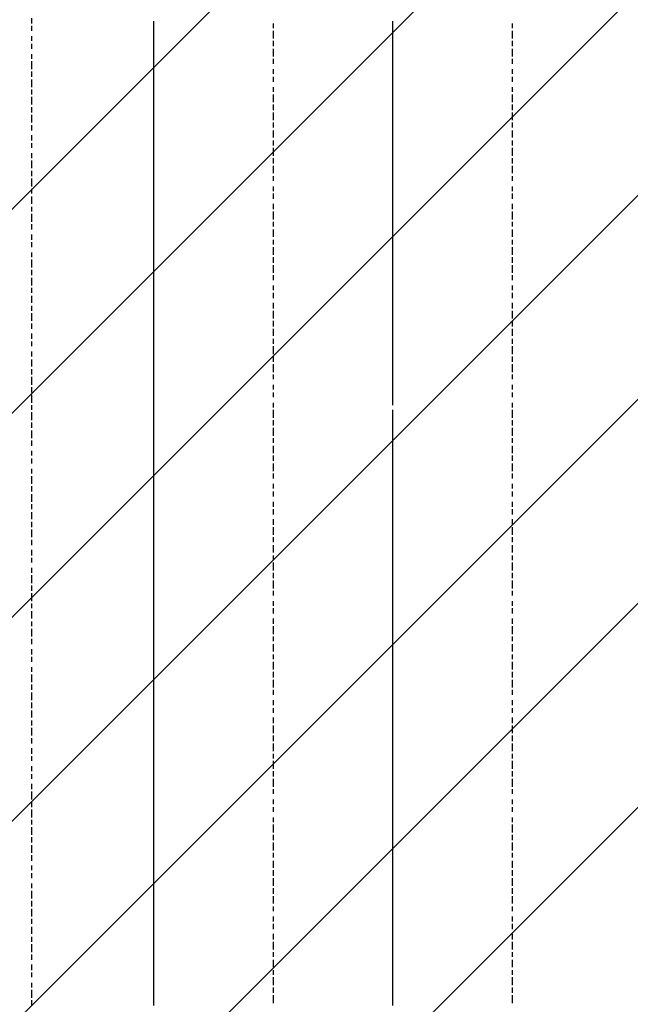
# Model space of a CAD drawing. Extents: x 997 to 109698, y 921 to 94021.
# Tile 239 of 256: x 37886 to 38901, y 16092 to 17730. Entities that reach past the tile are written whole.
import ezdxf

# ---------------------------------------------------------------- set-up
doc = ezdxf.new("R2010")
doc.units = 0
doc.header["$MEASUREMENT"] = 0
doc.layers.add('12', color=7, linetype='CONTINUOUS')
doc.layers.add('28', color=7, linetype='CONTINUOUS')

msp = doc.modelspace()

# ---------------------------------------------------------------- linework, layer by layer
at = {"layer": '12', "color": 5}
for p, q in [((37905.601607, 17723.953237), (37905.601607, 17732.953237)), ((37905.601607, 17711.953237), (37905.601607, 17719.953237)), ((38307.601607, 17715.953237), (38307.601607, 17723.953237)), ((38307.601607, 17698.953237), (38307.601607, 17711.953237)), ((38705.601607, 17715.953237), (38705.601607, 17723.953237)), ((38705.601607, 17698.953237), (38705.601607, 17711.953237)), ((37905.601607, 17694.953237), (37905.601607, 17702.953237)), ((38307.601607, 17685.953237), (38307.601607, 17694.953237)), ((38705.601607, 17685.953237), (38705.601607, 17694.953237)), ((37905.601607, 17681.953237), (37905.601607, 17689.953237)), ((38307.601607, 17668.953237), (38307.601607, 17681.953237)), ((38705.601607, 17668.953237), (38705.601607, 17681.953237)), ((37905.601607, 17664.953237), (37905.601607, 17672.953237)), ((37905.601607, 17647.953237), (37905.601607, 17660.953237)), ((38307.601607, 17656.953237), (38307.601607, 17664.953237)), ((38705.601607, 17656.953237), (38705.601607, 17664.953237)), ((38307.601607, 17639.953237), (38307.601607, 17647.953237)), ((38705.601607, 17639.953237), (38705.601607, 17647.953237)), ((37905.601607, 17634.953237), (37905.601607, 17643.953237)), ((37905.601607, 17617.953237), (37905.601607, 17630.953237)), ((38307.601607, 17626.953237), (38307.601607, 17634.953237)), ((38705.601607, 17626.953237), (38705.601607, 17634.953237)), ((37905.601607, 17605.953237), (37905.601607, 17613.953237)), ((38307.601607, 17609.953237), (38307.601607, 17617.953237)), ((38705.601607, 17609.953237), (38705.601607, 17617.953237)), ((37905.601607, 17588.953237), (37905.601607, 17601.953237)), ((38307.601607, 17592.953237), (38307.601607, 17605.953237)), ((38705.601607, 17592.953237), (38705.601607, 17605.953237)), ((37905.601607, 17575.953237), (37905.601607, 17584.953237)), ((38307.601607, 17579.953237), (38307.601607, 17588.953237)), ((38705.601607, 17579.953237), (38705.601607, 17588.953237)), ((37905.601607, 17558.953237), (37905.601607, 17571.953237)), ((38307.601607, 17562.953237), (38307.601607, 17575.953237)), ((38705.601607, 17562.953237), (38705.601607, 17575.953237)), ((37905.601607, 17545.953237), (37905.601607, 17554.953237)), ((38307.601607, 17550.953237), (38307.601607, 17558.953237)), ((38705.601607, 17550.953237), (38705.601607, 17558.953237)), ((37905.601607, 17528.953237), (37905.601607, 17537.953237)), ((38307.601607, 17533.953237), (38307.601607, 17545.953237)), ((38705.601607, 17533.953237), (38705.601607, 17545.953237)), ((37905.601607, 17516.953237), (37905.601607, 17524.953237)), ((38307.601607, 17520.953237), (38307.601607, 17528.953237)), ((38307.601607, 17503.953237), (38307.601607, 17516.953237)), ((38705.601607, 17520.953237), (38705.601607, 17528.953237)), ((38705.601607, 17503.953237), (38705.601607, 17516.953237)), ((37905.601607, 17499.953237), (37905.601607, 17507.953237)), ((38307.601607, 17490.953237), (38307.601607, 17499.953237)), ((38705.601607, 17490.953237), (38705.601607, 17499.953237)), ((37905.601607, 17482.953237), (37905.601607, 17495.953237)), ((38307.601607, 17474.953237), (38307.601607, 17486.953237)), ((38705.601607, 17474.953237), (38705.601607, 17486.953237)), ((37905.601607, 17469.953237), (37905.601607, 17478.953237)), ((37905.601607, 17452.953237), (37905.601607, 17465.953237)), ((38307.601607, 17461.953237), (38307.601607, 17469.953237)), ((38705.601607, 17461.953237), (38705.601607, 17469.953237)), ((37905.601607, 17440.953237), (37905.601607, 17448.953237)), ((38307.601607, 17444.953237), (38307.601607, 17452.953237)), ((38705.601607, 17444.953237), (38705.601607, 17452.953237)), ((37905.601607, 17423.953237), (37905.601607, 17435.953237)), ((38307.601607, 17431.953237), (38307.601607, 17440.953237)), ((38705.601607, 17431.953237), (38705.601607, 17440.953237)), ((37905.601607, 17410.953237), (37905.601607, 17418.953237)), ((38307.601607, 17414.953237), (38307.601607, 17423.953237)), ((38705.601607, 17414.953237), (38705.601607, 17423.953237)), ((37905.601607, 17393.953237), (37905.601607, 17406.953237)), ((38307.601607, 17397.953237), (38307.601607, 17410.953237)), ((38705.601607, 17397.953237), (38705.601607, 17410.953237)), ((37905.601607, 17380.953237), (37905.601607, 17389.953237)), ((38307.601607, 17385.953237), (38307.601607, 17393.953237)), ((38705.601607, 17385.953237), (38705.601607, 17393.953237)), ((37905.601607, 17363.953237), (37905.601607, 17372.953237)), ((38307.601607, 17368.953237), (38307.601607, 17380.953237)), ((38705.601607, 17368.953237), (38705.601607, 17380.953237)), ((37905.601607, 17351.953237), (37905.601607, 17359.953237)), ((38307.601607, 17355.953237), (38307.601607, 17363.953237)), ((38307.601607, 17338.953237), (38307.601607, 17351.953237)), ((38705.601607, 17355.953237), (38705.601607, 17363.953237)), ((38705.601607, 17338.953237), (38705.601607, 17351.953237)), ((37905.601607, 17334.953237), (37905.601607, 17342.953237)), ((38307.601607, 17325.953237), (38307.601607, 17334.953237)), ((38705.601607, 17325.953237), (38705.601607, 17334.953237)), ((37905.601607, 17317.953237), (37905.601607, 17330.953237)), ((38307.601607, 17308.953237), (38307.601607, 17321.953237)), ((38705.601607, 17308.953237), (38705.601607, 17321.953237)), ((37905.601607, 17304.953237), (37905.601607, 17313.953237)), ((37905.601607, 17287.953237), (37905.601607, 17300.953237)), ((38307.601607, 17296.953237), (38307.601607, 17304.953237)), ((38705.601607, 17296.953237), (38705.601607, 17304.953237)), ((37905.601607, 17275.953237), (37905.601607, 17283.953237)), ((38307.601607, 17279.953237), (38307.601607, 17287.953237)), ((38705.601607, 17279.953237), (38705.601607, 17287.953237)), ((37905.601607, 17258.953237), (37905.601607, 17270.953237)), ((38307.601607, 17266.953237), (38307.601607, 17275.953237)), ((38705.601607, 17266.953237), (38705.601607, 17275.953237)), ((37905.601607, 17245.953237), (37905.601607, 17253.953237)), ((38307.601607, 17249.953237), (38307.601607, 17258.953237)), ((38705.601607, 17249.953237), (38705.601607, 17258.953237)), ((37905.601607, 17228.953237), (37905.601607, 17241.953237)), ((38307.601607, 17232.953237), (38307.601607, 17245.953237)), ((38705.601607, 17232.953237), (38705.601607, 17245.953237)), ((37905.601607, 17215.953237), (37905.601607, 17224.953237)), ((38307.601607, 17219.953237), (38307.601607, 17228.953237)), ((38705.601607, 17219.953237), (38705.601607, 17228.953237)), ((37905.601607, 17198.953237), (37905.601607, 17207.953237)), ((38307.601607, 17203.953237), (38307.601607, 17215.953237)), ((38705.601607, 17203.953237), (38705.601607, 17215.953237)), ((37905.601607, 17186.953237), (37905.601607, 17194.953237)), ((38307.601607, 17190.953237), (38307.601607, 17198.953237)), ((38307.601607, 17173.953237), (38307.601607, 17186.953237)), ((38705.601607, 17190.953237), (38705.601607, 17198.953237)), ((38705.601607, 17173.953237), (38705.601607, 17186.953237)), ((37905.601607, 17169.953237), (37905.601607, 17177.953237)), ((38307.601607, 17160.953237), (38307.601607, 17169.953237)), ((38705.601607, 17160.953237), (38705.601607, 17169.953237)), ((37905.601607, 17152.953237), (37905.601607, 17164.953237)), ((38307.601607, 17143.953237), (38307.601607, 17156.953237)), ((38705.601607, 17143.953237), (38705.601607, 17156.953237)), ((37905.601607, 17139.953237), (37905.601607, 17148.953237)), ((38307.601607, 17131.953237), (38307.601607, 17139.953237)), ((38705.601607, 17131.953237), (38705.601607, 17139.953237)), ((37905.601607, 17122.953237), (37905.601607, 17135.953237)), ((38307.601607, 17114.953237), (38307.601607, 17122.953237)), ((38705.601607, 17114.953237), (38705.601607, 17122.953237)), ((37905.601607, 17109.953237), (37905.601607, 17118.953237)), ((37905.601607, 17092.953237), (37905.601607, 17105.953237)), ((38307.601607, 17101.953237), (38307.601607, 17109.953237)), ((38705.601607, 17101.953237), (38705.601607, 17109.953237)), ((37905.601607, 17080.953237), (37905.601607, 17088.953237)), ((38307.601607, 17084.953237), (38307.601607, 17092.953237)), ((38705.601607, 17084.953237), (38705.601607, 17092.953237)), ((37905.601607, 17063.953237), (37905.601607, 17076.953237)), ((38307.601607, 17067.953237), (38307.601607, 17080.953237)), ((38705.601607, 17067.953237), (38705.601607, 17080.953237)), ((37905.601607, 17050.953237), (37905.601607, 17059.953237)), ((38307.601607, 17054.953237), (38307.601607, 17063.953237)), ((38705.601607, 17054.953237), (38705.601607, 17063.953237)), ((37905.601607, 17033.953237), (37905.601607, 17046.953237)), ((38307.601607, 17037.953237), (38307.601607, 17050.953237)), ((38705.601607, 17037.953237), (38705.601607, 17050.953237)), ((37905.601607, 17020.953237), (37905.601607, 17029.953237)), ((38307.601607, 17025.953237), (38307.601607, 17033.953237)), ((38705.601607, 17025.953237), (38705.601607, 17033.953237)), ((37905.601607, 17004.953237), (37905.601607, 17012.953237)), ((38307.601607, 17008.953237), (38307.601607, 17020.953237)), ((38705.601607, 17008.953237), (38705.601607, 17020.953237)), ((37905.601607, 16991.953237), (37905.601607, 16999.953237)), ((38307.601607, 16995.953237), (38307.601607, 17004.953237)), ((38307.601607, 16978.953237), (38307.601607, 16991.953237)), ((38705.601607, 16995.953237), (38705.601607, 17004.953237)), ((38705.601607, 16978.953237), (38705.601607, 16991.953237)), ((37905.601607, 16974.953237), (37905.601607, 16982.953237)), ((38307.601607, 16966.953237), (38307.601607, 16974.953237)), ((38705.601607, 16966.953237), (38705.601607, 16974.953237)), ((37905.601607, 16957.953237), (37905.601607, 16970.953237)), ((38307.601607, 16949.953237), (38307.601607, 16957.953237)), ((38705.601607, 16949.953237), (38705.601607, 16957.953237)), ((37905.601607, 16944.953237), (37905.601607, 16953.953237)), ((37905.601607, 16927.953237), (37905.601607, 16940.953237)), ((38307.601607, 16936.953237), (38307.601607, 16944.953237)), ((38705.601607, 16936.953237), (38705.601607, 16944.953237)), ((37905.601607, 16915.953237), (37905.601607, 16923.953237)), ((38307.601607, 16919.953237), (38307.601607, 16927.953237)), ((38705.601607, 16919.953237), (38705.601607, 16927.953237)), ((37905.601607, 16898.953237), (37905.601607, 16910.953237)), ((38307.601607, 16906.953237), (38307.601607, 16915.953237)), ((38705.601607, 16906.953237), (38705.601607, 16915.953237)), ((37905.601607, 16885.953237), (37905.601607, 16894.953237)), ((38307.601607, 16889.953237), (38307.601607, 16898.953237)), ((38705.601607, 16889.953237), (38705.601607, 16898.953237)), ((37905.601607, 16868.953237), (37905.601607, 16881.953237)), ((38307.601607, 16872.953237), (38307.601607, 16885.953237)), ((38705.601607, 16872.953237), (38705.601607, 16885.953237)), ((37905.601607, 16855.953237), (37905.601607, 16864.953237)), ((38307.601607, 16860.953237), (38307.601607, 16868.953237)), ((38705.601607, 16860.953237), (38705.601607, 16868.953237)), ((37905.601607, 16838.953237), (37905.601607, 16847.953237)), ((38307.601607, 16843.953237), (38307.601607, 16855.953237)), ((38705.601607, 16843.953237), (38705.601607, 16855.953237)), ((37905.601607, 16826.953237), (37905.601607, 16834.953237)), ((38307.601607, 16830.953237), (38307.601607, 16838.953237)), ((38307.601607, 16813.953237), (38307.601607, 16826.953237)), ((38705.601607, 16830.953237), (38705.601607, 16838.953237)), ((38705.601607, 16813.953237), (38705.601607, 16826.953237)), ((37905.601607, 16809.953237), (37905.601607, 16817.953237)), ((38307.601607, 16800.953237), (38307.601607, 16809.953237)), ((38705.601607, 16800.953237), (38705.601607, 16809.953237)), ((37905.601607, 16792.953237), (37905.601607, 16805.953237)), ((38307.601607, 16783.953237), (38307.601607, 16796.953237)), ((38705.601607, 16783.953237), (38705.601607, 16796.953237)), ((37905.601607, 16779.953237), (37905.601607, 16788.953237)), ((38307.601607, 16771.953237), (38307.601607, 16779.953237)), ((38705.601607, 16771.953237), (38705.601607, 16779.953237)), ((37905.601607, 16762.953237), (37905.601607, 16775.953237)), ((38307.601607, 16754.953237), (38307.601607, 16762.953237)), ((38705.601607, 16754.953237), (38705.601607, 16762.953237)), ((37905.601607, 16750.953237), (37905.601607, 16758.953237)), ((37905.601607, 16733.953237), (37905.601607, 16745.953237)), ((38307.601607, 16741.953237), (38307.601607, 16750.953237)), ((38705.601607, 16741.953237), (38705.601607, 16750.953237)), ((37905.601607, 16720.953237), (37905.601607, 16728.953237)), ((38307.601607, 16724.953237), (38307.601607, 16733.953237)), ((38705.601607, 16724.953237), (38705.601607, 16733.953237)), ((37905.601607, 16703.953237), (37905.601607, 16716.953237)), ((38307.601607, 16707.953237), (38307.601607, 16720.953237)), ((38705.601607, 16707.953237), (38705.601607, 16720.953237)), ((37905.601607, 16690.953237), (37905.601607, 16699.953237)), ((38307.601607, 16695.953237), (38307.601607, 16703.953237)), ((38705.601607, 16695.953237), (38705.601607, 16703.953237)), ((37905.601607, 16673.953237), (37905.601607, 16682.953237)), ((38307.601607, 16678.953237), (38307.601607, 16690.953237)), ((38705.601607, 16678.953237), (38705.601607, 16690.953237)), ((37905.601607, 16661.953237), (37905.601607, 16669.953237)), ((38307.601607, 16665.953237), (38307.601607, 16673.953237)), ((38307.601607, 16648.953237), (38307.601607, 16661.953237)), ((38705.601607, 16665.953237), (38705.601607, 16673.953237)), ((38705.601607, 16648.953237), (38705.601607, 16661.953237)), ((37905.601607, 16644.953237), (37905.601607, 16652.953237)), ((38307.601607, 16635.953237), (38307.601607, 16644.953237)), ((38705.601607, 16635.953237), (38705.601607, 16644.953237)), ((37905.601607, 16627.953237), (37905.601607, 16640.953237)), ((38307.601607, 16618.953237), (38307.601607, 16631.953237)), ((38705.601607, 16618.953237), (38705.601607, 16631.953237)), ((37905.601607, 16614.953237), (37905.601607, 16623.953237)), ((38307.601607, 16606.953237), (38307.601607, 16614.953237)), ((38705.601607, 16606.953237), (38705.601607, 16614.953237)), ((37905.601607, 16597.953237), (37905.601607, 16610.953237)), ((38307.601607, 16589.953237), (38307.601607, 16597.953237)), ((38705.601607, 16589.953237), (38705.601607, 16597.953237)), ((37905.601607, 16584.953237), (37905.601607, 16593.953237)), ((37905.601607, 16568.953237), (37905.601607, 16580.953237)), ((38307.601607, 16576.953237), (38307.601607, 16584.953237)), ((38705.601607, 16576.953237), (38705.601607, 16584.953237)), ((37905.601607, 16555.953237), (37905.601607, 16563.953237)), ((38307.601607, 16559.953237), (38307.601607, 16568.953237)), ((38705.601607, 16559.953237), (38705.601607, 16568.953237)), ((37905.601607, 16538.953237), (37905.601607, 16551.953237)), ((38307.601607, 16542.953237), (38307.601607, 16555.953237)), ((38705.601607, 16542.953237), (38705.601607, 16555.953237)), ((37905.601607, 16525.953237), (37905.601607, 16534.953237)), ((38307.601607, 16529.953237), (38307.601607, 16538.953237)), ((38705.601607, 16529.953237), (38705.601607, 16538.953237)), ((37905.601607, 16508.953237), (37905.601607, 16517.953237)), ((38307.601607, 16512.953237), (38307.601607, 16525.953237)), ((38705.601607, 16512.953237), (38705.601607, 16525.953237)), ((37905.601607, 16496.953237), (37905.601607, 16504.953237)), ((38307.601607, 16500.953237), (38307.601607, 16508.953237)), ((38705.601607, 16500.953237), (38705.601607, 16508.953237)), ((37905.601607, 16479.953237), (37905.601607, 16487.953237)), ((38307.601607, 16483.953237), (38307.601607, 16496.953237)), ((38705.601607, 16483.953237), (38705.601607, 16496.953237)), ((37905.601607, 16466.953237), (37905.601607, 16474.953237)), ((38307.601607, 16470.953237), (38307.601607, 16479.953237)), ((38307.601607, 16453.953237), (38307.601607, 16466.953237)), ((38705.601607, 16470.953237), (38705.601607, 16479.953237)), ((38705.601607, 16453.953237), (38705.601607, 16466.953237)), ((37905.601607, 16449.953237), (37905.601607, 16458.953237)), ((38307.601607, 16441.953237), (38307.601607, 16449.953237)), ((38705.601607, 16441.953237), (38705.601607, 16449.953237)), ((37905.601607, 16432.953237), (37905.601607, 16445.953237)), ((38307.601607, 16424.953237), (38307.601607, 16432.953237)), ((38705.601607, 16424.953237), (38705.601607, 16432.953237)), ((37905.601607, 16419.953237), (37905.601607, 16428.953237)), ((37905.601607, 16402.953237), (37905.601607, 16415.953237)), ((38307.601607, 16411.953237), (38307.601607, 16419.953237)), ((38705.601607, 16411.953237), (38705.601607, 16419.953237)), ((38307.601607, 16394.953237), (38307.601607, 16402.953237)), ((38705.601607, 16394.953237), (38705.601607, 16402.953237)), ((37905.601607, 16390.953237), (37905.601607, 16398.953237)), ((37905.601607, 16373.953237), (37905.601607, 16386.953237)), ((38307.601607, 16377.953237), (38307.601607, 16390.953237)), ((38705.601607, 16377.953237), (38705.601607, 16390.953237)), ((37905.601607, 16360.953237), (37905.601607, 16369.953237)), ((38307.601607, 16364.953237), (38307.601607, 16373.953237)), ((38705.601607, 16364.953237), (38705.601607, 16373.953237)), ((37905.601607, 16343.953237), (37905.601607, 16356.953237)), ((38307.601607, 16347.953237), (38307.601607, 16360.953237)), ((38705.601607, 16347.953237), (38705.601607, 16360.953237)), ((37905.601607, 16330.953237), (37905.601607, 16339.953237)), ((38307.601607, 16335.953237), (38307.601607, 16343.953237)), ((38705.601607, 16335.953237), (38705.601607, 16343.953237)), ((37905.601607, 16314.953237), (37905.601607, 16322.953237)), ((38307.601607, 16318.953237), (38307.601607, 16330.953237)), ((38705.601607, 16318.953237), (38705.601607, 16330.953237)), ((37905.601607, 16301.953237), (37905.601607, 16309.953237)), ((38307.601607, 16305.953237), (38307.601607, 16314.953237)), ((38307.601607, 16288.953237), (38307.601607, 16301.953237)), ((38705.601607, 16305.953237), (38705.601607, 16314.953237)), ((38705.601607, 16288.953237), (38705.601607, 16301.953237)), ((37905.601607, 16284.953237), (37905.601607, 16292.953237)), ((38307.601607, 16275.953237), (38307.601607, 16284.953237)), ((38705.601607, 16275.953237), (38705.601607, 16284.953237)), ((37905.601607, 16267.953237), (37905.601607, 16280.953237)), ((38307.601607, 16259.953237), (38307.601607, 16271.953237)), ((38705.601607, 16259.953237), (38705.601607, 16271.953237)), ((37905.601607, 16254.953237), (37905.601607, 16263.953237)), ((38307.601607, 16246.953237), (38307.601607, 16254.953237)), ((38705.601607, 16246.953237), (38705.601607, 16254.953237)), ((37905.601607, 16237.953237), (37905.601607, 16250.953237)), ((38307.601607, 16229.953237), (38307.601607, 16237.953237)), ((38705.601607, 16229.953237), (38705.601607, 16237.953237)), ((37905.601607, 16225.953237), (37905.601607, 16233.953237)), ((37905.601607, 16208.953237), (37905.601607, 16220.953237)), ((38307.601607, 16216.953237), (38307.601607, 16225.953237)), ((38705.601607, 16216.953237), (38705.601607, 16225.953237)), ((37905.601607, 16195.953237), (37905.601607, 16203.953237)), ((38307.601607, 16199.953237), (38307.601607, 16208.953237)), ((38705.601607, 16199.953237), (38705.601607, 16208.953237)), ((37905.601607, 16178.953237), (37905.601607, 16191.953237)), ((38307.601607, 16182.953237), (38307.601607, 16195.953237)), ((38705.601607, 16182.953237), (38705.601607, 16195.953237)), ((37905.601607, 16165.953237), (37905.601607, 16174.953237)), ((38307.601607, 16170.953237), (38307.601607, 16178.953237)), ((38705.601607, 16170.953237), (38705.601607, 16178.953237)), ((37905.601607, 16148.953237), (37905.601607, 16157.953237)), ((38307.601607, 16153.953237), (38307.601607, 16165.953237)), ((38705.601607, 16153.953237), (38705.601607, 16165.953237)), ((37905.601607, 16136.953237), (37905.601607, 16144.953237)), ((38307.601607, 16140.953237), (38307.601607, 16148.953237)), ((38705.601607, 16140.953237), (38705.601607, 16148.953237)), ((37905.601607, 16119.953237), (37905.601607, 16127.953237)), ((38307.601607, 16123.953237), (38307.601607, 16136.953237)), ((38705.601607, 16123.953237), (38705.601607, 16136.953237)), ((37905.601607, 16102.953237), (37905.601607, 16115.953237)), ((38307.601607, 16110.953237), (38307.601607, 16119.953237)), ((38307.601607, 16093.953237), (38307.601607, 16106.953237)), ((38705.601607, 16110.953237), (38705.601607, 16119.953237)), ((38705.601607, 16093.953237), (38705.601607, 16106.953237)), ((37905.601607, 16089.953237), (37905.601607, 16098.953237))]:
    msp.add_line(p, q, dxfattribs=at)
at = {"layer": '12', "color": 1}
for p, q in [((38108.601607, 17719.953237), (38108.601607, 17727.953237)), ((38506.601607, 17719.953237), (38506.601607, 17727.953237)), ((38108.601607, 17711.953237), (38108.601607, 17719.953237)), ((38108.601607, 17698.953237), (38108.601607, 17711.953237)), ((38506.601607, 17711.953237), (38506.601607, 17719.953237)), ((38506.601607, 17698.953237), (38506.601607, 17711.953237)), ((38108.601607, 17689.953237), (38108.601607, 17698.953237)), ((38506.601607, 17689.953237), (38506.601607, 17698.953237)), ((38108.601607, 17681.953237), (38108.601607, 17689.953237)), ((38108.601607, 17668.953237), (38108.601607, 17681.953237)), ((38506.601607, 17681.953237), (38506.601607, 17689.953237)), ((38506.601607, 17668.953237), (38506.601607, 17681.953237)), ((38108.601607, 17660.953237), (38108.601607, 17668.953237)), ((38108.601607, 17647.953237), (38108.601607, 17660.953237)), ((38506.601607, 17660.953237), (38506.601607, 17668.953237)), ((38506.601607, 17647.953237), (38506.601607, 17660.953237)), ((38108.601607, 17639.953237), (38108.601607, 17647.953237)), ((38506.601607, 17639.953237), (38506.601607, 17647.953237)), ((38108.601607, 17630.953237), (38108.601607, 17639.953237)), ((38108.601607, 17617.953237), (38108.601607, 17630.953237)), ((38506.601607, 17630.953237), (38506.601607, 17639.953237)), ((38506.601607, 17617.953237), (38506.601607, 17630.953237)), ((38108.601607, 17609.953237), (38108.601607, 17617.953237)), ((38506.601607, 17609.953237), (38506.601607, 17617.953237)), ((38108.601607, 17601.953237), (38108.601607, 17609.953237)), ((38108.601607, 17588.953237), (38108.601607, 17601.953237)), ((38506.601607, 17601.953237), (38506.601607, 17609.953237)), ((38506.601607, 17588.953237), (38506.601607, 17601.953237)), ((38108.601607, 17579.953237), (38108.601607, 17588.953237)), ((38108.601607, 17571.953237), (38108.601607, 17579.953237)), ((38506.601607, 17579.953237), (38506.601607, 17588.953237)), ((38506.601607, 17571.953237), (38506.601607, 17579.953237)), ((38108.601607, 17558.953237), (38108.601607, 17571.953237)), ((38506.601607, 17558.953237), (38506.601607, 17571.953237)), ((38108.601607, 17550.953237), (38108.601607, 17558.953237)), ((38108.601607, 17537.953237), (38108.601607, 17550.953237)), ((38506.601607, 17550.953237), (38506.601607, 17558.953237)), ((38506.601607, 17537.953237), (38506.601607, 17550.953237)), ((38108.601607, 17528.953237), (38108.601607, 17537.953237)), ((38506.601607, 17528.953237), (38506.601607, 17537.953237)), ((38108.601607, 17520.953237), (38108.601607, 17528.953237)), ((38108.601607, 17507.953237), (38108.601607, 17520.953237)), ((38506.601607, 17520.953237), (38506.601607, 17528.953237)), ((38506.601607, 17507.953237), (38506.601607, 17520.953237)), ((38108.601607, 17499.953237), (38108.601607, 17507.953237)), ((38108.601607, 17490.953237), (38108.601607, 17499.953237)), ((38506.601607, 17499.953237), (38506.601607, 17507.953237)), ((38506.601607, 17490.953237), (38506.601607, 17499.953237)), ((38108.601607, 17478.953237), (38108.601607, 17490.953237)), ((38506.601607, 17478.953237), (38506.601607, 17490.953237)), ((38108.601607, 17469.953237), (38108.601607, 17478.953237)), ((38108.601607, 17461.953237), (38108.601607, 17469.953237)), ((38506.601607, 17469.953237), (38506.601607, 17478.953237)), ((38506.601607, 17461.953237), (38506.601607, 17469.953237)), ((38108.601607, 17448.953237), (38108.601607, 17461.953237)), ((38108.601607, 17440.953237), (38108.601607, 17448.953237)), ((38506.601607, 17448.953237), (38506.601607, 17461.953237)), ((38506.601607, 17440.953237), (38506.601607, 17448.953237)), ((38108.601607, 17427.953237), (38108.601607, 17440.953237)), ((38506.601607, 17431.953237), (38506.601607, 17440.953237)), ((38506.601607, 17418.953237), (38506.601607, 17431.953237)), ((38108.601607, 17418.953237), (38108.601607, 17427.953237)), ((38108.601607, 17410.953237), (38108.601607, 17418.953237)), ((38506.601607, 17410.953237), (38506.601607, 17418.953237)), ((38108.601607, 17397.953237), (38108.601607, 17410.953237)), ((38506.601607, 17397.953237), (38506.601607, 17410.953237)), ((38108.601607, 17389.953237), (38108.601607, 17397.953237)), ((38108.601607, 17380.953237), (38108.601607, 17389.953237)), ((38506.601607, 17389.953237), (38506.601607, 17397.953237)), ((38506.601607, 17380.953237), (38506.601607, 17389.953237)), ((38108.601607, 17368.953237), (38108.601607, 17380.953237)), ((38108.601607, 17359.953237), (38108.601607, 17368.953237)), ((38506.601607, 17368.953237), (38506.601607, 17380.953237)), ((38506.601607, 17359.953237), (38506.601607, 17368.953237)), ((38108.601607, 17351.953237), (38108.601607, 17359.953237)), ((38108.601607, 17338.953237), (38108.601607, 17351.953237)), ((38506.601607, 17351.953237), (38506.601607, 17359.953237)), ((38506.601607, 17338.953237), (38506.601607, 17351.953237)), ((38108.601607, 17330.953237), (38108.601607, 17338.953237)), ((38506.601607, 17330.953237), (38506.601607, 17338.953237)), ((38108.601607, 17317.953237), (38108.601607, 17330.953237)), ((38108.601607, 17308.953237), (38108.601607, 17317.953237)), ((38506.601607, 17321.953237), (38506.601607, 17330.953237)), ((38506.601607, 17308.953237), (38506.601607, 17321.953237)), ((38108.601607, 17300.953237), (38108.601607, 17308.953237)), ((38108.601607, 17287.953237), (38108.601607, 17300.953237)), ((38506.601607, 17300.953237), (38506.601607, 17308.953237)), ((38506.601607, 17287.953237), (38506.601607, 17300.953237)), ((38108.601607, 17279.953237), (38108.601607, 17287.953237)), ((38506.601607, 17279.953237), (38506.601607, 17287.953237)), ((38108.601607, 17270.953237), (38108.601607, 17279.953237)), ((38108.601607, 17258.953237), (38108.601607, 17270.953237)), ((38506.601607, 17270.953237), (38506.601607, 17279.953237)), ((38506.601607, 17258.953237), (38506.601607, 17270.953237)), ((38108.601607, 17249.953237), (38108.601607, 17258.953237)), ((38506.601607, 17249.953237), (38506.601607, 17258.953237)), ((38108.601607, 17241.953237), (38108.601607, 17249.953237)), ((38108.601607, 17228.953237), (38108.601607, 17241.953237)), ((38506.601607, 17241.953237), (38506.601607, 17249.953237)), ((38506.601607, 17228.953237), (38506.601607, 17241.953237)), ((38108.601607, 17219.953237), (38108.601607, 17228.953237)), ((38108.601607, 17207.953237), (38108.601607, 17219.953237)), ((38506.601607, 17219.953237), (38506.601607, 17228.953237)), ((38506.601607, 17211.953237), (38506.601607, 17219.953237)), ((38108.601607, 17198.953237), (38108.601607, 17207.953237)), ((38506.601607, 17198.953237), (38506.601607, 17211.953237)), ((38108.601607, 17190.953237), (38108.601607, 17198.953237)), ((38108.601607, 17177.953237), (38108.601607, 17190.953237)), ((38506.601607, 17190.953237), (38506.601607, 17198.953237)), ((38506.601607, 17177.953237), (38506.601607, 17190.953237)), ((38108.601607, 17169.953237), (38108.601607, 17177.953237)), ((38108.601607, 17160.953237), (38108.601607, 17169.953237)), ((38506.601607, 17169.953237), (38506.601607, 17177.953237)), ((38506.601607, 17160.953237), (38506.601607, 17169.953237)), ((38108.601607, 17148.953237), (38108.601607, 17160.953237)), ((38506.601607, 17148.953237), (38506.601607, 17160.953237)), ((38108.601607, 17139.953237), (38108.601607, 17148.953237)), ((38108.601607, 17131.953237), (38108.601607, 17139.953237)), ((38506.601607, 17139.953237), (38506.601607, 17148.953237)), ((38506.601607, 17131.953237), (38506.601607, 17139.953237)), ((38108.601607, 17118.953237), (38108.601607, 17131.953237)), ((38506.601607, 17118.953237), (38506.601607, 17131.953237)), ((38108.601607, 17109.953237), (38108.601607, 17118.953237)), ((38108.601607, 17101.953237), (38108.601607, 17109.953237)), ((38506.601607, 17109.953237), (38506.601607, 17118.953237)), ((38506.601607, 17101.953237), (38506.601607, 17109.953237)), ((38108.601607, 17088.953237), (38108.601607, 17101.953237)), ((38108.601607, 17080.953237), (38108.601607, 17088.953237)), ((38506.601607, 17088.953237), (38506.601607, 17101.953237)), ((38108.601607, 17067.953237), (38108.601607, 17080.953237)), ((38506.601607, 17067.953237), (38506.601607, 17080.953237)), ((38108.601607, 17059.953237), (38108.601607, 17067.953237)), ((38108.601607, 17050.953237), (38108.601607, 17059.953237)), ((38506.601607, 17059.953237), (38506.601607, 17067.953237)), ((38506.601607, 17050.953237), (38506.601607, 17059.953237)), ((38108.601607, 17037.953237), (38108.601607, 17050.953237)), ((38506.601607, 17037.953237), (38506.601607, 17050.953237)), ((38108.601607, 17029.953237), (38108.601607, 17037.953237)), ((38108.601607, 17020.953237), (38108.601607, 17029.953237)), ((38506.601607, 17029.953237), (38506.601607, 17037.953237)), ((38506.601607, 17020.953237), (38506.601607, 17029.953237)), ((38108.601607, 17008.953237), (38108.601607, 17020.953237)), ((38108.601607, 16999.953237), (38108.601607, 17008.953237)), ((38506.601607, 17008.953237), (38506.601607, 17020.953237)), ((38506.601607, 16999.953237), (38506.601607, 17008.953237)), ((38108.601607, 16991.953237), (38108.601607, 16999.953237)), ((38108.601607, 16978.953237), (38108.601607, 16991.953237)), ((38506.601607, 16991.953237), (38506.601607, 16999.953237)), ((38506.601607, 16978.953237), (38506.601607, 16991.953237)), ((38108.601607, 16970.953237), (38108.601607, 16978.953237)), ((38506.601607, 16970.953237), (38506.601607, 16978.953237)), ((38108.601607, 16957.953237), (38108.601607, 16970.953237)), ((38108.601607, 16949.953237), (38108.601607, 16957.953237)), ((38506.601607, 16957.953237), (38506.601607, 16970.953237)), ((38506.601607, 16949.953237), (38506.601607, 16957.953237)), ((38108.601607, 16940.953237), (38108.601607, 16949.953237)), ((38108.601607, 16927.953237), (38108.601607, 16940.953237)), ((38506.601607, 16940.953237), (38506.601607, 16949.953237)), ((38506.601607, 16927.953237), (38506.601607, 16940.953237)), ((38108.601607, 16919.953237), (38108.601607, 16927.953237)), ((38506.601607, 16919.953237), (38506.601607, 16927.953237)), ((38108.601607, 16910.953237), (38108.601607, 16919.953237)), ((38108.601607, 16898.953237), (38108.601607, 16910.953237)), ((38506.601607, 16910.953237), (38506.601607, 16919.953237)), ((38506.601607, 16898.953237), (38506.601607, 16910.953237)), ((38108.601607, 16889.953237), (38108.601607, 16898.953237)), ((38506.601607, 16889.953237), (38506.601607, 16898.953237)), ((38108.601607, 16881.953237), (38108.601607, 16889.953237)), ((38108.601607, 16868.953237), (38108.601607, 16881.953237)), ((38506.601607, 16881.953237), (38506.601607, 16889.953237)), ((38506.601607, 16868.953237), (38506.601607, 16881.953237)), ((38108.601607, 16860.953237), (38108.601607, 16868.953237)), ((38108.601607, 16847.953237), (38108.601607, 16860.953237)), ((38506.601607, 16860.953237), (38506.601607, 16868.953237)), ((38506.601607, 16851.953237), (38506.601607, 16860.953237)), ((38108.601607, 16838.953237), (38108.601607, 16847.953237)), ((38506.601607, 16838.953237), (38506.601607, 16851.953237)), ((38108.601607, 16830.953237), (38108.601607, 16838.953237)), ((38108.601607, 16817.953237), (38108.601607, 16830.953237)), ((38506.601607, 16830.953237), (38506.601607, 16838.953237)), ((38506.601607, 16817.953237), (38506.601607, 16830.953237)), ((38108.601607, 16809.953237), (38108.601607, 16817.953237)), ((38108.601607, 16800.953237), (38108.601607, 16809.953237)), ((38506.601607, 16809.953237), (38506.601607, 16817.953237)), ((38506.601607, 16800.953237), (38506.601607, 16809.953237)), ((38108.601607, 16788.953237), (38108.601607, 16800.953237)), ((38506.601607, 16788.953237), (38506.601607, 16800.953237)), ((38108.601607, 16779.953237), (38108.601607, 16788.953237)), ((38108.601607, 16771.953237), (38108.601607, 16779.953237)), ((38506.601607, 16779.953237), (38506.601607, 16788.953237)), ((38506.601607, 16771.953237), (38506.601607, 16779.953237)), ((38108.601607, 16758.953237), (38108.601607, 16771.953237)), ((38506.601607, 16758.953237), (38506.601607, 16771.953237)), ((38108.601607, 16750.953237), (38108.601607, 16758.953237)), ((38108.601607, 16737.953237), (38108.601607, 16750.953237)), ((38506.601607, 16750.953237), (38506.601607, 16758.953237)), ((38506.601607, 16741.953237), (38506.601607, 16750.953237)), ((38108.601607, 16728.953237), (38108.601607, 16737.953237)), ((38108.601607, 16720.953237), (38108.601607, 16728.953237)), ((38506.601607, 16728.953237), (38506.601607, 16741.953237)), ((38506.601607, 16720.953237), (38506.601607, 16728.953237)), ((38108.601607, 16707.953237), (38108.601607, 16720.953237)), ((38506.601607, 16707.953237), (38506.601607, 16720.953237)), ((38108.601607, 16699.953237), (38108.601607, 16707.953237)), ((38108.601607, 16690.953237), (38108.601607, 16699.953237)), ((38506.601607, 16699.953237), (38506.601607, 16707.953237)), ((38506.601607, 16690.953237), (38506.601607, 16699.953237)), ((38108.601607, 16678.953237), (38108.601607, 16690.953237)), ((38108.601607, 16669.953237), (38108.601607, 16678.953237)), ((38506.601607, 16678.953237), (38506.601607, 16690.953237)), ((38506.601607, 16669.953237), (38506.601607, 16678.953237)), ((38108.601607, 16661.953237), (38108.601607, 16669.953237)), ((38108.601607, 16648.953237), (38108.601607, 16661.953237)), ((38506.601607, 16661.953237), (38506.601607, 16669.953237)), ((38506.601607, 16648.953237), (38506.601607, 16661.953237)), ((38108.601607, 16640.953237), (38108.601607, 16648.953237)), ((38506.601607, 16640.953237), (38506.601607, 16648.953237)), ((38108.601607, 16627.953237), (38108.601607, 16640.953237)), ((38506.601607, 16631.953237), (38506.601607, 16640.953237)), ((38506.601607, 16618.953237), (38506.601607, 16631.953237)), ((38108.601607, 16618.953237), (38108.601607, 16627.953237)), ((38108.601607, 16610.953237), (38108.601607, 16618.953237)), ((38506.601607, 16610.953237), (38506.601607, 16618.953237)), ((38108.601607, 16597.953237), (38108.601607, 16610.953237)), ((38108.601607, 16589.953237), (38108.601607, 16597.953237)), ((38506.601607, 16597.953237), (38506.601607, 16610.953237)), ((38506.601607, 16589.953237), (38506.601607, 16597.953237)), ((38108.601607, 16580.953237), (38108.601607, 16589.953237)), ((38108.601607, 16568.953237), (38108.601607, 16580.953237)), ((38506.601607, 16580.953237), (38506.601607, 16589.953237)), ((38506.601607, 16568.953237), (38506.601607, 16580.953237)), ((38108.601607, 16559.953237), (38108.601607, 16568.953237)), ((38506.601607, 16559.953237), (38506.601607, 16568.953237)), ((38108.601607, 16551.953237), (38108.601607, 16559.953237)), ((38108.601607, 16538.953237), (38108.601607, 16551.953237)), ((38506.601607, 16551.953237), (38506.601607, 16559.953237)), ((38506.601607, 16538.953237), (38506.601607, 16551.953237)), ((38108.601607, 16529.953237), (38108.601607, 16538.953237)), ((38506.601607, 16529.953237), (38506.601607, 16538.953237)), ((38108.601607, 16517.953237), (38108.601607, 16529.953237)), ((38108.601607, 16508.953237), (38108.601607, 16517.953237)), ((38506.601607, 16521.953237), (38506.601607, 16529.953237)), ((38506.601607, 16508.953237), (38506.601607, 16521.953237)), ((38108.601607, 16500.953237), (38108.601607, 16508.953237)), ((38108.601607, 16487.953237), (38108.601607, 16500.953237)), ((38506.601607, 16500.953237), (38506.601607, 16508.953237)), ((38506.601607, 16487.953237), (38506.601607, 16500.953237)), ((38108.601607, 16479.953237), (38108.601607, 16487.953237)), ((38506.601607, 16479.953237), (38506.601607, 16487.953237)), ((38108.601607, 16470.953237), (38108.601607, 16479.953237)), ((38108.601607, 16458.953237), (38108.601607, 16470.953237)), ((38506.601607, 16470.953237), (38506.601607, 16479.953237)), ((38506.601607, 16458.953237), (38506.601607, 16470.953237)), ((38108.601607, 16449.953237), (38108.601607, 16458.953237)), ((38108.601607, 16441.953237), (38108.601607, 16449.953237)), ((38506.601607, 16449.953237), (38506.601607, 16458.953237)), ((38506.601607, 16441.953237), (38506.601607, 16449.953237)), ((38108.601607, 16428.953237), (38108.601607, 16441.953237)), ((38506.601607, 16428.953237), (38506.601607, 16441.953237)), ((38108.601607, 16419.953237), (38108.601607, 16428.953237)), ((38108.601607, 16411.953237), (38108.601607, 16419.953237)), ((38506.601607, 16419.953237), (38506.601607, 16428.953237)), ((38506.601607, 16411.953237), (38506.601607, 16419.953237)), ((38108.601607, 16398.953237), (38108.601607, 16411.953237)), ((38506.601607, 16398.953237), (38506.601607, 16411.953237)), ((38108.601607, 16390.953237), (38108.601607, 16398.953237)), ((38108.601607, 16377.953237), (38108.601607, 16390.953237)), ((38506.601607, 16390.953237), (38506.601607, 16398.953237)), ((38506.601607, 16377.953237), (38506.601607, 16390.953237)), ((38108.601607, 16369.953237), (38108.601607, 16377.953237)), ((38108.601607, 16360.953237), (38108.601607, 16369.953237)), ((38506.601607, 16369.953237), (38506.601607, 16377.953237)), ((38506.601607, 16360.953237), (38506.601607, 16369.953237)), ((38108.601607, 16347.953237), (38108.601607, 16360.953237)), ((38506.601607, 16347.953237), (38506.601607, 16360.953237)), ((38108.601607, 16339.953237), (38108.601607, 16347.953237)), ((38108.601607, 16330.953237), (38108.601607, 16339.953237)), ((38506.601607, 16339.953237), (38506.601607, 16347.953237)), ((38506.601607, 16330.953237), (38506.601607, 16339.953237)), ((38108.601607, 16318.953237), (38108.601607, 16330.953237)), ((38108.601607, 16309.953237), (38108.601607, 16318.953237)), ((38506.601607, 16318.953237), (38506.601607, 16330.953237)), ((38506.601607, 16309.953237), (38506.601607, 16318.953237)), ((38108.601607, 16301.953237), (38108.601607, 16309.953237)), ((38108.601607, 16288.953237), (38108.601607, 16301.953237)), ((38506.601607, 16301.953237), (38506.601607, 16309.953237)), ((38506.601607, 16288.953237), (38506.601607, 16301.953237)), ((38108.601607, 16280.953237), (38108.601607, 16288.953237)), ((38506.601607, 16280.953237), (38506.601607, 16288.953237)), ((38108.601607, 16267.953237), (38108.601607, 16280.953237)), ((38506.601607, 16271.953237), (38506.601607, 16280.953237)), ((38506.601607, 16259.953237), (38506.601607, 16271.953237)), ((38108.601607, 16259.953237), (38108.601607, 16267.953237)), ((38108.601607, 16250.953237), (38108.601607, 16259.953237)), ((38506.601607, 16250.953237), (38506.601607, 16259.953237)), ((38108.601607, 16237.953237), (38108.601607, 16250.953237)), ((38108.601607, 16229.953237), (38108.601607, 16237.953237)), ((38506.601607, 16237.953237), (38506.601607, 16250.953237)), ((38506.601607, 16229.953237), (38506.601607, 16237.953237)), ((38108.601607, 16220.953237), (38108.601607, 16229.953237)), ((38108.601607, 16208.953237), (38108.601607, 16220.953237)), ((38506.601607, 16220.953237), (38506.601607, 16229.953237)), ((38506.601607, 16208.953237), (38506.601607, 16220.953237)), ((38108.601607, 16199.953237), (38108.601607, 16208.953237)), ((38506.601607, 16199.953237), (38506.601607, 16208.953237)), ((38108.601607, 16191.953237), (38108.601607, 16199.953237)), ((38108.601607, 16178.953237), (38108.601607, 16191.953237)), ((38506.601607, 16191.953237), (38506.601607, 16199.953237)), ((38506.601607, 16178.953237), (38506.601607, 16191.953237)), ((38108.601607, 16170.953237), (38108.601607, 16178.953237)), ((38108.601607, 16157.953237), (38108.601607, 16170.953237)), ((38506.601607, 16170.953237), (38506.601607, 16178.953237)), ((38506.601607, 16161.953237), (38506.601607, 16170.953237)), ((38108.601607, 16148.953237), (38108.601607, 16157.953237)), ((38506.601607, 16148.953237), (38506.601607, 16161.953237)), ((38108.601607, 16140.953237), (38108.601607, 16148.953237)), ((38108.601607, 16127.953237), (38108.601607, 16140.953237)), ((38506.601607, 16140.953237), (38506.601607, 16148.953237)), ((38506.601607, 16127.953237), (38506.601607, 16140.953237)), ((38108.601607, 16119.953237), (38108.601607, 16127.953237)), ((38506.601607, 16119.953237), (38506.601607, 16127.953237)), ((38108.601607, 16110.953237), (38108.601607, 16119.953237)), ((38108.601607, 16098.953237), (38108.601607, 16110.953237)), ((38506.601607, 16110.953237), (38506.601607, 16119.953237)), ((38506.601607, 16098.953237), (38506.601607, 16110.953237)), ((38108.601607, 16089.953237), (38108.601607, 16098.953237)), ((38506.601607, 16089.953237), (38506.601607, 16098.953237))]:
    msp.add_line(p, q, dxfattribs=at)
at = {"layer": '28', "color": 2}
for p, q in [((36669.227489, 16211.3497), (41547.636205, 21089.758416)), ((36897.636205, 16100.347161), (41547.636205, 20750.347161)), ((36897.636205, 15760.935906), (41547.636205, 20410.935906)), ((36897.636205, 15421.524651), (41547.636205, 20071.524651)), ((36897.636205, 15082.113396), (41547.636205, 19732.113396)), ((36897.636205, 14742.702141), (41547.636205, 19392.702141)), ((37205.299556, 14710.954237), (41547.636205, 19053.290886))]:
    msp.add_line(p, q, dxfattribs=at)

doc.saveas('drawing.dxf')
